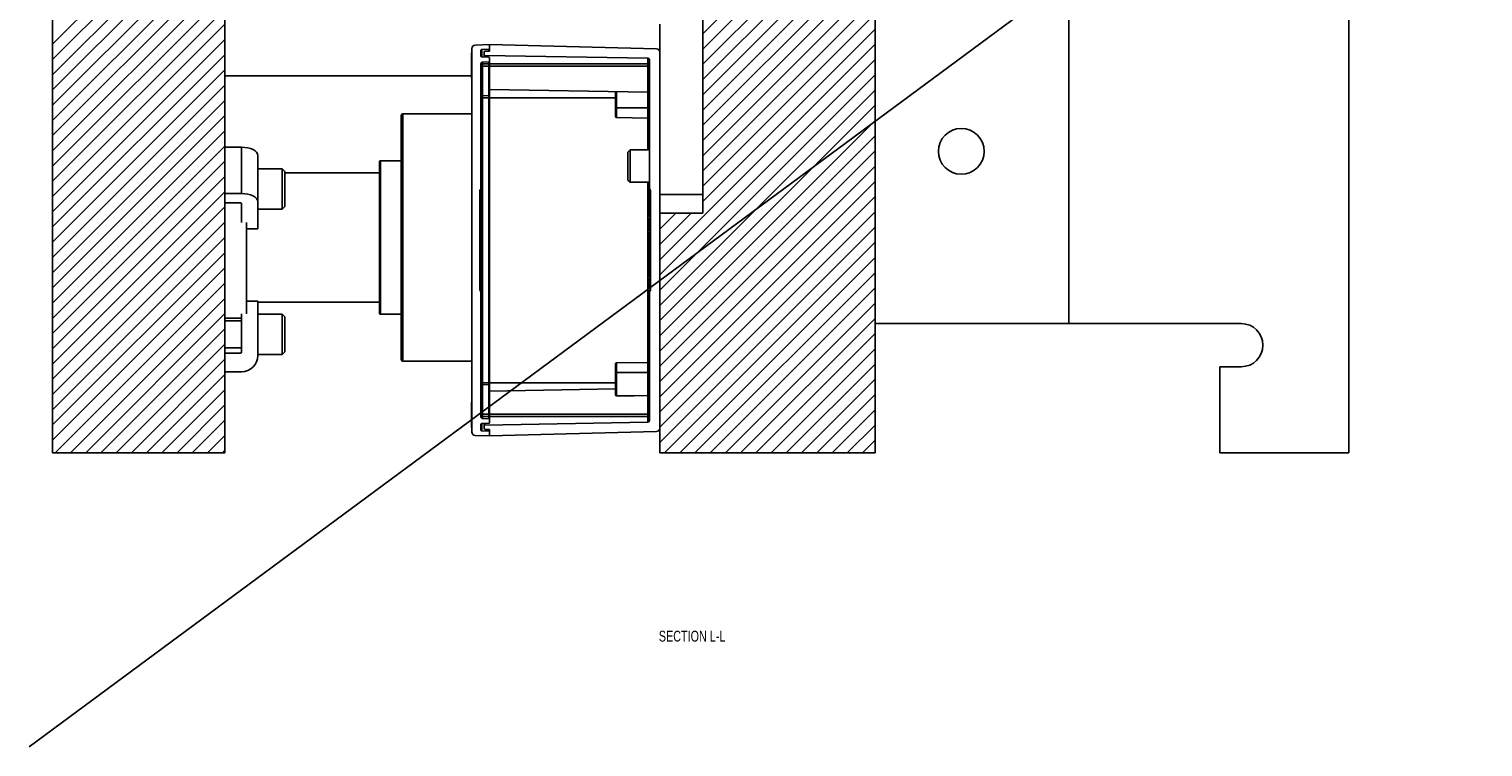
# Model space of a CAD drawing. Header units: inches. Extents: x 1802 to 2468, y -208 to -72.
# Tile 146 of 256: x 1896 to 1913, y -160 to -152. Entities that reach past the tile are written whole.
import ezdxf

# ---------------------------------------------------------------- set-up
doc = ezdxf.new("R2010")
doc.units = ezdxf.units.IN
doc.header["$LTSCALE"] = 0.5
doc.header["$MEASUREMENT"] = 0
for name, color, linetype in [('SID-M-D', 42, 'Continuous'), ('SID-M-F', 202, 'Continuous'), ('SID-M-S', 105, 'Continuous')]:
    doc.layers.add(name, color=color, linetype=linetype)
doc.styles.add('SLDTEXTSTYLE0', font='TXT', dxfattribs={"width": 0.595745})

msp = doc.modelspace()

# ---------------------------------------------------------------- linework, layer by layer
at = {"layer": 'SID-M-D'}
msp.add_line((1929.47862, -135.07226), (1895.86878, -159.93808), dxfattribs=at)
at = {"layer": 'SID-M-F', "linetype": 'Continuous'}
for p, q in [((1896.1424, -151.78061), (1898.07875, -149.84426)), ((1896.1424, -151.95739), (1898.1424, -149.95739)), ((1896.1424, -152.13417), (1898.1424, -150.13417)), ((1903.68767, -151.65996), (1905.27573, -150.0719)), ((1903.68767, -151.83674), (1905.45251, -150.0719)), ((1903.68767, -152.01351), (1905.62928, -150.0719)), ((1896.1424, -152.31094), (1898.1424, -150.31094)), ((1903.68767, -152.19029), (1905.68767, -150.19029)), ((1896.1424, -152.48772), (1898.1424, -150.48772)), ((1903.68767, -152.36707), (1905.68767, -150.36707)), ((1896.1424, -152.6645), (1898.1424, -150.6645)), ((1903.68767, -152.54384), (1905.68767, -150.54384)), ((1896.1424, -152.84127), (1898.1424, -150.84127)), ((1903.68767, -152.72062), (1905.68767, -150.72062)), ((1903.68767, -152.8974), (1905.68767, -150.8974)), ((1896.1424, -153.01805), (1898.1424, -151.01805)), ((1903.68767, -153.07417), (1905.68767, -151.07417)), ((1896.1424, -153.19483), (1898.1424, -151.19483)), ((1903.68767, -153.25095), (1905.68767, -151.25095)), ((1896.1424, -153.3716), (1898.1424, -151.3716)), ((1903.68767, -153.42773), (1905.68767, -151.42773)), ((1896.1424, -153.54838), (1898.1424, -151.54838)), ((1903.68767, -153.6045), (1905.68767, -151.6045)), ((1896.1424, -153.72516), (1898.1424, -151.72516)), ((1903.18767, -154.28128), (1905.68767, -151.78128)), ((1896.1424, -153.90193), (1898.1424, -151.90193)), ((1903.18767, -154.45806), (1905.68767, -151.95806)), ((1896.1424, -154.07871), (1898.1424, -152.07871)), ((1903.18767, -154.63483), (1905.68767, -152.13483)), ((1896.1424, -154.25549), (1898.1424, -152.25549)), ((1903.18767, -154.81161), (1905.68767, -152.31161)), ((1896.1424, -154.43226), (1898.1424, -152.43226)), ((1903.18767, -154.98839), (1905.68767, -152.48839)), ((1896.1424, -154.60904), (1898.1424, -152.60904)), ((1903.18767, -155.16516), (1905.68767, -152.66516)), ((1896.1424, -154.78582), (1898.1424, -152.78582)), ((1903.18767, -155.34194), (1905.68767, -152.84194)), ((1896.1424, -154.96259), (1898.1424, -152.96259)), ((1903.18767, -155.51872), (1905.68767, -153.01872)), ((1896.1424, -155.13937), (1898.1424, -153.13937)), ((1903.18767, -155.69549), (1905.68767, -153.19549)), ((1896.1424, -155.31615), (1898.1424, -153.31615)), ((1903.18767, -155.87227), (1905.68767, -153.37227)), ((1896.1424, -155.49292), (1898.1424, -153.49292)), ((1896.1424, -155.6697), (1898.1424, -153.6697)), ((1903.18767, -156.04905), (1905.68767, -153.54905)), ((1896.1424, -155.84648), (1898.1424, -153.84648)), ((1903.18767, -156.22582), (1905.68767, -153.72582)), ((1903.18767, -153.75095), (1903.19825, -153.74037)), ((1903.18767, -153.92773), (1903.37503, -153.74037)), ((1903.18767, -154.1045), (1903.5518, -153.74037)), ((1896.1424, -156.02325), (1898.1424, -154.02325)), ((1903.18767, -156.4026), (1905.68767, -153.9026)), ((1896.1424, -156.20003), (1898.1424, -154.20003)), ((1903.24318, -156.52387), (1905.68767, -154.07938)), ((1896.1424, -156.37681), (1898.1424, -154.37681)), ((1903.41996, -156.52387), (1905.68767, -154.25615)), ((1896.17211, -156.52387), (1898.1424, -154.55358)), ((1903.59674, -156.52387), (1905.68767, -154.43293)), ((1903.77351, -156.52387), (1905.68767, -154.60971)), ((1896.34889, -156.52387), (1898.1424, -154.73036)), ((1903.95029, -156.52387), (1905.68767, -154.78648)), ((1896.52567, -156.52387), (1898.1424, -154.90714)), ((1904.12707, -156.52387), (1905.68767, -154.96326)), ((1896.70244, -156.52387), (1898.1424, -155.08391)), ((1904.30384, -156.52387), (1905.68767, -155.14004)), ((1896.87922, -156.52387), (1898.1424, -155.26069)), ((1904.48062, -156.52387), (1905.68767, -155.31681)), ((1897.056, -156.52387), (1898.1424, -155.43747)), ((1904.6574, -156.52387), (1905.68767, -155.49359)), ((1897.23277, -156.52387), (1898.1424, -155.61424)), ((1904.83417, -156.52387), (1905.68767, -155.67037)), ((1897.40955, -156.52387), (1898.1424, -155.79102)), ((1905.01095, -156.52387), (1905.68767, -155.84714)), ((1897.58633, -156.52387), (1898.1424, -155.9678)), ((1905.18773, -156.52387), (1905.68767, -156.02392)), ((1897.7631, -156.52387), (1898.1424, -156.14457)), ((1905.3645, -156.52387), (1905.68767, -156.2007)), ((1897.93988, -156.52387), (1898.1424, -156.32135)), ((1905.54128, -156.52387), (1905.68767, -156.37747)), ((1898.11666, -156.52387), (1898.1424, -156.49813))]:
    msp.add_line(p, q, dxfattribs=at)
at = {"layer": 'SID-M-S'}
for p, q in [((1907.93767, -148.52387), (1907.93767, -155.02387)), ((1911.18767, -148.52387), (1911.18767, -156.52387)), ((1896.1424, -156.52387), (1896.1424, -149.84426)), ((1898.1424, -156.52387), (1898.1424, -149.84426)), ((1905.68767, -156.52387), (1905.68767, -150.0719)), ((1903.68767, -153.74037), (1903.68767, -150.57387)), ((1903.18767, -151.54887), (1903.18767, -151.87437)), ((1901.00657, -156.28241), (1901.00657, -151.82944)), ((1901.04457, -151.79009), (1901.2113, -151.78427)), ((1901.11287, -151.85378), (1901.11287, -151.91554)), ((1901.12406, -151.84199), (1901.20383, -151.83781)), ((1901.12406, -151.84199), (1901.12406, -151.92733)), ((1901.15998, -151.85997), (1901.2113, -151.85907)), ((1901.20383, -151.8592), (1901.20383, -151.83781)), ((1901.2113, -151.82995), (1901.2113, -151.78427)), ((1901.2113, -151.85907), (1901.2113, -151.78427)), ((1901.2113, -151.78427), (1903.14933, -151.83502)), ((1901.00657, -151.88072), (1901.00181, -151.88072)), ((1901.00181, -152.176), (1901.00181, -151.88072)), ((1901.11287, -153.45815), (1901.11287, -152.00693)), ((1901.13153, -152.00868), (1901.11287, -152.00868)), ((1901.20383, -151.93151), (1901.12406, -151.92733)), ((1901.13153, -151.98727), (1901.20383, -151.98348)), ((1901.13153, -151.98727), (1901.13153, -152.00868)), ((1901.13153, -152.00868), (1901.20383, -152.00868)), ((1901.13153, -152.00868), (1901.13153, -152.03624)), ((1901.15224, -151.86784), (1901.15224, -151.90148)), ((1901.15224, -151.92881), (1901.15224, -151.90148)), ((1901.15998, -151.90936), (1903.05022, -151.94235)), ((1901.15998, -151.90936), (1901.15998, -151.92922)), ((1901.20383, -152.00868), (1901.20383, -151.98348)), ((1901.2113, -152.00868), (1901.20383, -152.00868)), ((1901.20383, -152.03624), (1901.20383, -152.00868)), ((1901.2113, -151.97561), (1901.2113, -151.93938)), ((1901.2113, -151.97561), (1901.2113, -152.00868)), ((1901.2113, -152.00868), (1901.2113, -152.03624)), ((1903.05022, -152.00868), (1901.2113, -152.00868)), ((1903.05022, -152.00868), (1903.05022, -151.94235)), ((1903.05022, -152.00868), (1903.06956, -152.00868)), ((1903.05022, -152.03624), (1903.05022, -152.00868)), ((1903.06956, -153.45815), (1903.06956, -151.96203)), ((1903.18767, -156.23747), (1903.18767, -151.87437)), ((1901.00181, -152.14887), (1898.1424, -152.14887)), ((1901.00181, -152.176), (1901.00657, -152.176)), ((1901.13153, -152.03624), (1901.11287, -152.03624)), ((1901.13153, -152.03624), (1901.13153, -152.38097)), ((1901.13153, -152.03624), (1901.20383, -152.03624)), ((1901.20383, -152.37718), (1901.20383, -152.03624)), ((1901.2113, -152.03624), (1901.20383, -152.03624)), ((1901.2113, -152.03624), (1901.2113, -152.36932)), ((1903.05022, -152.03624), (1901.2113, -152.03624)), ((1903.05022, -152.33605), (1903.05022, -152.03624)), ((1903.05022, -152.03624), (1903.06956, -152.03624)), ((1903.05022, -152.33605), (1901.2113, -152.30395)), ((1902.67586, -152.52049), (1902.67586, -152.32952)), ((1902.68747, -152.32972), (1902.68747, -152.52049)), ((1903.05022, -152.52049), (1903.05022, -152.33605)), ((1901.13153, -152.40238), (1901.11287, -152.40238)), ((1901.13153, -152.38097), (1901.20383, -152.37718)), ((1901.13153, -152.38097), (1901.13153, -152.40238)), ((1901.13153, -152.40238), (1901.20383, -152.40238)), ((1901.13153, -152.40238), (1901.13153, -155.70946)), ((1901.20383, -152.40238), (1901.20383, -152.37718)), ((1901.2113, -152.40238), (1901.20383, -152.40238)), ((1901.20383, -155.70946), (1901.20383, -152.40238)), ((1901.2113, -152.36932), (1901.2113, -152.40238)), ((1901.2113, -152.40238), (1901.2113, -155.70946)), ((1902.67586, -152.40238), (1901.2113, -152.40238)), ((1902.67586, -152.62012), (1902.67586, -152.52049)), ((1902.68747, -152.52049), (1902.67586, -152.52049)), ((1902.68747, -152.52049), (1902.68747, -152.63193)), ((1902.68747, -152.52049), (1903.05022, -152.52049)), ((1903.05022, -152.63826), (1903.05022, -152.52049)), ((1903.06956, -152.52049), (1903.05022, -152.52049)), ((1900.18767, -155.44137), (1900.18767, -152.60637)), ((1901.00657, -152.58637), (1900.20767, -152.58637)), ((1900.20767, -155.46137), (1900.20767, -152.58637)), ((1902.68747, -152.63193), (1903.05022, -152.63826)), ((1903.05022, -153.00765), (1903.05022, -152.63826)), ((1898.1424, -152.9764), (1898.3354, -152.9764)), ((1898.3354, -152.9764), (1898.3354, -153.51334)), ((1898.37227, -152.97822), (1898.3354, -152.9764)), ((1898.40773, -152.98359), (1898.37227, -152.97822)), ((1898.4404, -152.99233), (1898.40773, -152.98359)), ((1898.46904, -153.00408), (1898.4404, -152.99233)), ((1898.49255, -153.0184), (1898.46904, -153.00408)), ((1898.51001, -153.03474), (1898.49255, -153.0184)), ((1898.52077, -153.05246), (1898.51001, -153.03474)), ((1902.84456, -153.00765), (1902.81956, -153.03265)), ((1902.81956, -153.35765), (1902.81956, -153.03265)), ((1903.06956, -153.00765), (1902.84456, -153.00765)), ((1902.84456, -153.38265), (1902.84456, -153.00765)), ((1898.5244, -153.0709), (1898.52077, -153.05246)), ((1898.5244, -153.0709), (1898.5244, -153.60784)), ((1899.93767, -154.90662), (1899.93767, -153.14112)), ((1900.18767, -153.13324), (1899.94555, -153.13324)), ((1899.94555, -154.91449), (1899.94555, -153.13324)), ((1898.80565, -153.22699), (1898.5244, -153.22699)), ((1898.8369, -153.25824), (1898.80565, -153.22699)), ((1898.80565, -153.22699), (1898.80565, -153.69574)), ((1898.8369, -153.25824), (1898.8369, -153.66449)), ((1899.93767, -153.27387), (1898.8369, -153.27387)), ((1902.81956, -153.35765), (1902.84456, -153.38265)), ((1898.1424, -153.51334), (1898.3354, -153.51334)), ((1898.3354, -153.51334), (1898.37227, -153.51515)), ((1898.37227, -153.51515), (1898.40773, -153.52053)), ((1898.40773, -153.52053), (1898.4404, -153.52926)), ((1898.4404, -153.52926), (1898.46904, -153.54101)), ((1898.46904, -153.54101), (1898.49255, -153.55533)), ((1901.10106, -153.48535), (1901.10106, -154.6265)), ((1901.1109, -153.48754), (1901.10106, -153.48702)), ((1901.1109, -153.51132), (1901.10106, -153.51098)), ((1901.11287, -153.54411), (1901.11287, -153.45815)), ((1901.11287, -154.56773), (1901.11287, -153.54411)), ((1902.84456, -153.38265), (1903.06956, -153.38265)), ((1903.05022, -155.47358), (1903.05022, -153.38265)), ((1903.06956, -153.45723), (1903.06956, -153.49043)), ((1903.06956, -153.49552), (1903.08137, -153.4949)), ((1903.06956, -153.50951), (1903.08137, -153.50951)), ((1903.06956, -153.52381), (1903.08137, -153.52443)), ((1903.06956, -153.52381), (1903.06956, -153.59197)), ((1903.08137, -154.6265), (1903.08137, -153.48535)), ((1903.68767, -153.52387), (1903.18767, -153.52387)), ((1898.3179, -153.62084), (1898.1424, -153.62084)), ((1898.3179, -153.62084), (1898.32131, -153.621)), ((1898.32131, -153.621), (1898.3246, -153.6215)), ((1898.3246, -153.6215), (1898.32762, -153.62231)), ((1898.32762, -153.62231), (1898.33027, -153.6234)), ((1898.33027, -153.6234), (1898.33245, -153.62472)), ((1898.33245, -153.62472), (1898.33407, -153.62624)), ((1898.33407, -153.62624), (1898.33506, -153.62788)), ((1898.33506, -153.62788), (1898.3354, -153.62959)), ((1898.3354, -153.84995), (1898.3354, -153.62959)), ((1898.49255, -153.55533), (1898.51001, -153.57167)), ((1898.51001, -153.57167), (1898.52077, -153.5894)), ((1898.52077, -153.5894), (1898.5244, -153.60784)), ((1898.5244, -153.60784), (1898.5244, -153.92319)), ((1898.5244, -153.69574), (1898.80565, -153.69574)), ((1898.80565, -153.69574), (1898.8369, -153.66449)), ((1901.1109, -153.55848), (1901.10106, -153.55847)), ((1901.1109, -153.59885), (1901.10106, -153.59886)), ((1901.1109, -153.61643), (1901.10106, -153.61695)), ((1901.1109, -153.65289), (1901.10106, -153.65238)), ((1901.1109, -153.66631), (1901.10106, -153.66631)), ((1901.1109, -153.67942), (1901.10106, -153.67994)), ((1901.1109, -153.59885), (1901.1109, -153.55848)), ((1901.1109, -153.74023), (1901.1109, -153.67942)), ((1903.06956, -153.59197), (1903.08137, -153.59135)), ((1903.06956, -153.60597), (1903.08137, -153.60596)), ((1903.06956, -153.62026), (1903.08137, -153.62088)), ((1903.06956, -153.62281), (1903.08137, -153.62282)), ((1903.06956, -153.63404), (1903.08137, -153.63466)), ((1903.06956, -153.63548), (1903.06956, -153.64397)), ((1903.06956, -153.64512), (1903.08137, -153.6445)), ((1903.06956, -153.64951), (1903.08137, -153.64893)), ((1903.06956, -153.64951), (1903.06956, -153.68805)), ((1903.06956, -153.68805), (1903.08137, -153.68747)), ((1903.06956, -153.71377), (1903.08137, -153.71377)), ((1898.3924, -153.84995), (1898.3924, -154.90863)), ((1901.1109, -153.74023), (1901.10106, -153.73979)), ((1901.1109, -153.76086), (1901.10106, -153.76086)), ((1901.1109, -153.77628), (1901.10106, -153.77676)), ((1901.1109, -153.77785), (1901.10106, -153.77836)), ((1901.1109, -153.78111), (1901.10106, -153.78159)), ((1901.1109, -153.78769), (1901.10106, -153.7882)), ((1901.1109, -153.80644), (1901.10106, -153.80592)), ((1901.1109, -153.88125), (1901.10106, -153.88125)), ((1903.06956, -153.73971), (1903.08137, -153.74028)), ((1903.06956, -153.73971), (1903.06956, -153.77908)), ((1903.06956, -153.77908), (1903.08137, -153.77965)), ((1903.06956, -153.78365), (1903.08137, -153.78427)), ((1903.06956, -153.78543), (1903.08137, -153.78605)), ((1903.06956, -153.78955), (1903.08137, -153.79017)), ((1903.06956, -153.79644), (1903.06956, -153.80659)), ((1903.06956, -153.80851), (1903.08137, -153.80789)), ((1903.06956, -153.82422), (1903.06956, -153.825)), ((1903.06956, -153.82685), (1903.08137, -153.82684)), ((1903.06956, -153.82685), (1903.06956, -153.83628)), ((1903.06956, -153.83628), (1903.08137, -153.83628)), ((1903.06956, -153.83812), (1903.06956, -153.84189)), ((1903.06956, -153.85792), (1903.08137, -153.85852)), ((1903.06956, -153.85792), (1903.06956, -153.88073)), ((1903.06956, -153.88073), (1903.08137, -153.88072)), ((1903.06956, -153.88073), (1903.06956, -153.90325)), ((1903.18767, -156.52387), (1903.18767, -153.74037)), ((1903.68767, -153.74037), (1903.18767, -153.74037)), ((1898.3924, -153.92319), (1898.5244, -153.92319)), ((1901.1109, -153.95501), (1901.10106, -153.95553)), ((1901.1109, -153.98163), (1901.10106, -153.98112)), ((1901.1109, -154.0002), (1901.10106, -154.00019)), ((1901.1109, -154.00966), (1901.10106, -154.00966)), ((1901.1109, -154.03152), (1901.10106, -154.03202)), ((1901.1109, -153.97967), (1901.1109, -153.95212)), ((1901.1109, -154.00966), (1901.1109, -154.0002)), ((1901.1109, -154.05395), (1901.1109, -154.03152)), ((1903.06956, -153.90325), (1903.08137, -153.90265)), ((1903.06956, -153.92502), (1903.08137, -153.92502)), ((1903.06956, -153.92502), (1903.06956, -153.93448)), ((1903.06956, -153.93448), (1903.08137, -153.93449)), ((1903.06956, -153.95294), (1903.08137, -153.95356)), ((1903.06956, -153.98567), (1903.08137, -153.98506)), ((1903.06956, -154.00401), (1903.08137, -154.004)), ((1903.06956, -154.00401), (1903.06956, -154.01344)), ((1903.06956, -154.01344), (1903.08137, -154.01344)), ((1903.06956, -154.03508), (1903.08137, -154.03568)), ((1903.06956, -154.03508), (1903.06956, -154.05789)), ((1901.1109, -154.05395), (1901.10106, -154.05395)), ((1901.1109, -154.07666), (1901.10106, -154.07616)), ((1901.1109, -154.0984), (1901.10106, -154.0984)), ((1901.1109, -154.10783), (1901.10106, -154.10784)), ((1901.1109, -154.12627), (1901.10106, -154.12679)), ((1901.1109, -154.1588), (1901.10106, -154.15828)), ((1901.1109, -154.17736), (1901.10106, -154.17735)), ((1901.1109, -154.18682), (1901.10106, -154.18683)), ((1901.1109, -154.20869), (1901.10106, -154.20919)), ((1901.1109, -154.07666), (1901.1109, -154.05395)), ((1901.1109, -154.10783), (1901.1109, -154.0984)), ((1901.1109, -154.18682), (1901.1109, -154.17736)), ((1901.1109, -154.23112), (1901.1109, -154.20869)), ((1903.06956, -154.05789), (1903.08137, -154.05789)), ((1903.06956, -154.05789), (1903.06956, -154.08042)), ((1903.06956, -154.08042), (1903.08137, -154.07982)), ((1903.06956, -154.10219), (1903.08137, -154.10218)), ((1903.06956, -154.10219), (1903.06956, -154.11165)), ((1903.06956, -154.11165), (1903.08137, -154.11165)), ((1903.06956, -154.13011), (1903.08137, -154.13072)), ((1903.06956, -154.13203), (1903.06956, -154.15972)), ((1903.06956, -154.15693), (1903.08137, -154.15632)), ((1901.1109, -154.23112), (1901.10106, -154.23112)), ((1901.1109, -154.25382), (1901.10106, -154.25333)), ((1901.1109, -154.27557), (1901.10106, -154.27556)), ((1901.1109, -154.285), (1901.10106, -154.28501)), ((1901.1109, -154.30344), (1901.10106, -154.30395)), ((1901.1109, -154.32219), (1901.10106, -154.32167)), ((1901.1109, -154.32631), (1901.10106, -154.32579)), ((1901.1109, -154.32809), (1901.10106, -154.32757)), ((1901.1109, -154.33267), (1901.10106, -154.33219)), ((1901.1109, -154.37204), (1901.10106, -154.37156)), ((1901.1109, -154.25382), (1901.1109, -154.23112)), ((1901.1109, -154.2737), (1901.1109, -154.26996)), ((1901.1109, -154.285), (1901.1109, -154.27557)), ((1901.1109, -154.28773), (1901.1109, -154.28687)), ((1901.1109, -154.37204), (1901.1109, -154.33267)), ((1903.06956, -154.2306), (1903.08137, -154.2306)), ((1903.06956, -154.3053), (1903.08137, -154.30592)), ((1903.06956, -154.31219), (1903.06956, -154.33325)), ((1903.06956, -154.32881), (1903.08137, -154.32819)), ((1903.06956, -154.3341), (1903.08137, -154.33348)), ((1903.06956, -154.33566), (1903.08137, -154.33508)), ((1903.06956, -154.3368), (1903.06956, -154.34353)), ((1903.06956, -154.35098), (1903.08137, -154.35098)), ((1903.06956, -154.37153), (1903.08137, -154.37205)), ((1903.06956, -154.37153), (1903.06956, -154.43252)), ((1901.1109, -154.39807), (1901.10106, -154.39807)), ((1901.1109, -154.42389), (1901.10106, -154.42437)), ((1901.1109, -154.46243), (1901.10106, -154.46291)), ((1901.1109, -154.46682), (1901.10106, -154.46734)), ((1901.1109, -154.4777), (1901.10106, -154.47718)), ((1901.1109, -154.48903), (1901.10106, -154.48902)), ((1901.1109, -154.49148), (1901.10106, -154.49096)), ((1901.1109, -154.50587), (1901.10106, -154.50588)), ((1901.1109, -154.51997), (1901.10106, -154.52049)), ((1901.1109, -154.46243), (1901.1109, -154.42389)), ((1901.1109, -154.58793), (1901.1109, -154.51997)), ((1903.06956, -154.43252), (1903.08137, -154.43191)), ((1903.06956, -154.44553), (1903.08137, -154.44553)), ((1903.06956, -154.45885), (1903.08137, -154.45946)), ((1903.06956, -154.4605), (1903.06956, -154.46263)), ((1903.06956, -154.46952), (1903.08137, -154.46925)), ((1903.06956, -154.46952), (1903.06956, -154.48663)), ((1903.06956, -154.49552), (1903.08137, -154.4949)), ((1903.06956, -154.51299), (1903.08137, -154.51298)), ((1903.06956, -154.51299), (1903.06956, -154.55336)), ((1903.06956, -154.55336), (1903.08137, -154.55337)), ((1903.06956, -154.55336), (1903.06956, -154.56773)), ((1901.1109, -154.58793), (1901.10106, -154.58742)), ((1901.1109, -154.60234), (1901.10106, -154.60234)), ((1901.1109, -154.61643), (1901.10106, -154.61695)), ((1901.11287, -154.56773), (1901.1109, -154.56773)), ((1901.11287, -154.65461), (1901.11287, -154.56773)), ((1901.11287, -156.10492), (1901.11287, -154.65369)), ((1903.06956, -154.56773), (1903.06956, -154.59394)), ((1903.06956, -154.60046), (1903.08137, -154.60086)), ((1903.06956, -154.6242), (1903.08137, -154.62482)), ((1903.06956, -154.63479), (1903.06956, -154.65369)), ((1903.06956, -156.14981), (1903.06956, -154.65369)), ((1898.5244, -154.76216), (1898.3924, -154.76216)), ((1898.5244, -154.76216), (1898.5244, -155.39287)), ((1898.5244, -154.77387), (1899.93767, -154.77387)), ((1898.1424, -154.96137), (1898.3354, -154.96137)), ((1898.3354, -154.99262), (1898.1424, -154.99262)), ((1898.3354, -154.90863), (1898.3354, -155.34937)), ((1898.80565, -154.91449), (1898.5244, -154.91449)), ((1898.8369, -154.94574), (1898.80565, -154.91449)), ((1898.80565, -154.91449), (1898.80565, -155.38324)), ((1898.8369, -154.94574), (1898.8369, -155.35199)), ((1899.94555, -154.91449), (1900.18767, -154.91449)), ((1905.68767, -155.02387), (1907.93767, -155.02387)), ((1907.93767, -155.02387), (1909.93767, -155.02387)), ((1898.1424, -155.30512), (1898.3354, -155.30512)), ((1898.3179, -155.36687), (1898.1424, -155.36687)), ((1898.5244, -155.38324), (1898.80565, -155.38324)), ((1898.80565, -155.38324), (1898.8369, -155.35199)), ((1900.20767, -155.46137), (1901.00657, -155.46137)), ((1902.67586, -155.59135), (1902.67586, -155.49172)), ((1902.68747, -155.47991), (1903.05022, -155.47358)), ((1902.68747, -155.47991), (1902.68747, -155.59135)), ((1903.05022, -155.59135), (1903.05022, -155.47358)), ((1909.68767, -155.52387), (1909.68767, -156.52387)), ((1909.93767, -155.52387), (1909.68767, -155.52387)), ((1898.1424, -155.58187), (1898.3354, -155.58187)), ((1901.13153, -155.70946), (1901.11287, -155.70946)), ((1901.13153, -155.70946), (1901.13153, -155.73087)), ((1901.13153, -155.70946), (1901.20383, -155.70946)), ((1901.13153, -155.73087), (1901.13153, -156.07561)), ((1901.13153, -155.73087), (1901.20383, -155.73466)), ((1901.20383, -155.73466), (1901.20383, -155.70946)), ((1901.20383, -155.70946), (1901.2113, -155.70946)), ((1901.20383, -156.07561), (1901.20383, -155.73466)), ((1901.2113, -155.70946), (1901.2113, -155.74253)), ((1902.67586, -155.70946), (1901.2113, -155.70946)), ((1902.67586, -155.85235), (1902.67586, -155.59135)), ((1902.68747, -155.59135), (1902.67586, -155.59135)), ((1902.68747, -155.59135), (1903.05022, -155.59135)), ((1902.68747, -155.59135), (1902.68747, -155.86269)), ((1903.06956, -155.59135), (1903.05022, -155.59135)), ((1903.05022, -155.85999), (1903.05022, -155.59135)), ((1901.2113, -155.74253), (1901.2113, -156.07561)), ((1902.67586, -155.78233), (1901.2113, -155.80789)), ((1902.68747, -155.86269), (1902.89061, -155.86118)), ((1902.89061, -155.86118), (1903.05022, -155.85999)), ((1903.05022, -156.07561), (1903.05022, -155.85999)), ((1901.00657, -155.93584), (1901.00181, -155.93584)), ((1901.00181, -156.23112), (1901.00181, -155.93584)), ((1901.13153, -156.07561), (1901.11287, -156.07561)), ((1901.13153, -156.07561), (1901.13153, -156.10317)), ((1901.13153, -156.07561), (1901.20383, -156.07561)), ((1901.20383, -156.10317), (1901.20383, -156.07561)), ((1901.20383, -156.07561), (1901.2113, -156.07561)), ((1901.2113, -156.07561), (1901.2113, -156.10317)), ((1903.05022, -156.07561), (1901.2113, -156.07561)), ((1903.06956, -156.07561), (1903.05022, -156.07561)), ((1903.05022, -156.10317), (1903.05022, -156.07561)), ((1901.00181, -156.23112), (1901.00657, -156.23112)), ((1901.11287, -156.10317), (1901.13153, -156.10317)), ((1901.11287, -156.1963), (1901.11287, -156.25806)), ((1901.12406, -156.18451), (1901.20383, -156.18033)), ((1901.12406, -156.18451), (1901.12406, -156.26985)), ((1901.13153, -156.10317), (1901.13153, -156.12458)), ((1901.13153, -156.10317), (1901.20383, -156.10317)), ((1901.20383, -156.12837), (1901.13153, -156.12458)), ((1901.15224, -156.21036), (1901.15224, -156.18303)), ((1901.15224, -156.21036), (1901.15224, -156.244)), ((1903.05022, -156.16949), (1901.15998, -156.20249)), ((1901.15998, -156.18263), (1901.15998, -156.20249)), ((1901.20383, -156.12837), (1901.20383, -156.10317)), ((1901.20383, -156.10317), (1901.2113, -156.10317)), ((1901.2113, -156.10317), (1901.2113, -156.13623)), ((1903.05022, -156.10317), (1901.2113, -156.10317)), ((1901.2113, -156.17247), (1901.2113, -156.13623)), ((1903.05022, -156.16949), (1903.05022, -156.10317)), ((1903.06956, -156.10317), (1903.05022, -156.10317)), ((1901.2113, -156.32757), (1901.04457, -156.32175)), ((1901.20383, -156.27403), (1901.12406, -156.26985)), ((1901.2113, -156.25277), (1901.15998, -156.25188)), ((1901.20383, -156.27403), (1901.20383, -156.25264)), ((1901.2113, -156.32757), (1901.2113, -156.25277)), ((1903.14933, -156.27683), (1901.2113, -156.32757)), ((1901.2113, -156.32757), (1901.2113, -156.2819)), ((1896.1424, -156.52387), (1898.1424, -156.52387)), ((1905.68767, -156.52387), (1903.18767, -156.52387)), ((1909.68767, -156.52387), (1911.18767, -156.52387))]:
    msp.add_line(p, q, dxfattribs=at)
msp.add_circle((1906.68767, -153.02387), 0.26565, dxfattribs=at)
for centre, radius, start, end in [((1901.04594, -151.82944), 0.03937, 92, 180), ((1901.12468, -151.85378), 0.01181, 93, 180), ((1901.20342, -151.82995), 0.00787, 273, 0), ((1903.1483, -151.87437), 0.03937, 0, 88.5), ((1901.12468, -151.91554), 0.01181, 180, 267), ((1901.13256, -152.00693), 0.01969, 93, 180), ((1901.16012, -151.86784), 0.00787, 91, 180), ((1901.16012, -151.90148), 0.00787, 180, 269), ((1901.20342, -151.93938), 0.00787, 360, 87), ((1901.20342, -151.97561), 0.00787, 273, 0), ((1903.04988, -151.96203), 0.01969, 0, 89), ((1903.04988, -152.35573), 0.01969, 0, 89), ((1901.13256, -152.40063), 0.01969, 93, 180), ((1901.20342, -152.36932), 0.00787, 273, 0), ((1900.20767, -152.60637), 0.02, 90, 180), ((1902.68767, -152.62012), 0.01181, 180, 269), ((1903.04988, -152.65794), 0.01969, 0, 89), ((1899.94555, -153.14112), 0.00787, 90, 180), ((1899.94555, -154.90662), 0.00787, 180, 270), ((1909.93767, -155.27387), 0.25, 270, 90), ((1898.3179, -155.34937), 0.0175, 270, 0), ((1898.3354, -155.39287), 0.189, 270, 0), ((1900.20767, -155.44137), 0.02, 180, 270), ((1902.68767, -155.49172), 0.01181, 91, 180), ((1903.04988, -155.4539), 0.01969, 271, 0), ((1901.13256, -155.71122), 0.01969, 180, 267), ((1901.20342, -155.74253), 0.00787, 0, 87), ((1901.13256, -156.10492), 0.01969, 180, 267), ((1901.12468, -156.1963), 0.01181, 93, 180), ((1901.16012, -156.21036), 0.00787, 91, 180), ((1901.16012, -156.244), 0.00787, 180, 269), ((1901.20342, -156.13623), 0.00787, 0, 87), ((1901.20342, -156.17247), 0.00787, 273, 360), ((1903.04988, -156.14981), 0.01969, 271, 0), ((1903.1483, -156.23747), 0.03937, 271.5, 0), ((1901.04594, -156.28241), 0.03937, 180, 268), ((1901.12468, -156.25806), 0.01181, 180, 267), ((1901.20342, -156.2819), 0.00787, 0, 87)]:
    msp.add_arc(centre, radius, start, end, dxfattribs=at)
for points, knots in [([(1901.10106, -153.48535), (1901.10106, -153.48524), (1901.10107, -153.47982), (1901.10224, -153.47167), (1901.10716, -153.46283), (1901.11078, -153.45943), (1901.11274, -153.45823), (1901.11287, -153.45815)], [0, 0, 0, 0, 0.01092776, 0.52745326, 0.77564382, 0.98534347, 1, 1, 1, 1]), ([(1901.1109, -153.51132), (1901.1109, -153.50686), (1901.1109, -153.49795), (1901.1109, -153.48911), (1901.1109, -153.48814), (1901.1109, -153.48754)], [0, 0, 0, 0, 0.27943536, 0.55921256, 1, 1, 1, 1]), ([(1901.1109, -153.55848), (1901.1109, -153.5489), (1901.1109, -153.53187), (1901.1109, -153.51757), (1901.1109, -153.51132)], [0, 0, 0, 0, 0.56241297, 1, 1, 1, 1]), ([(1903.06956, -153.45815), (1903.07033, -153.45866), (1903.0731, -153.46052), (1903.07739, -153.46586), (1903.08069, -153.47464), (1903.08137, -153.48164), (1903.08137, -153.48524), (1903.08137, -153.48535)], [0, 0, 0, 0, 0.08969361, 0.32306053, 0.65051422, 0.98909067, 1, 1, 1, 1]), ([(1903.06956, -153.49552), (1903.06956, -153.49562), (1903.06956, -153.49583), (1903.06956, -153.49862), (1903.06956, -153.5038), (1903.06956, -153.5076), (1903.06956, -153.50951)], [0, 0, 0, 0, 0.28596358, 0.563876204, 0.780520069, 1, 1, 1, 1]), ([(1903.06956, -153.50951), (1903.06956, -153.51115), (1903.06956, -153.51441), (1903.06956, -153.51872), (1903.06956, -153.52324), (1903.06956, -153.52357), (1903.06956, -153.52381)], [0, 0, 0, 0, 0.186806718, 0.371802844, 0.55682927, 1, 1, 1, 1]), ([(1901.1109, -153.61643), (1901.1109, -153.61633), (1901.1109, -153.61612), (1901.1109, -153.61211), (1901.1109, -153.60534), (1901.1109, -153.60103), (1901.1109, -153.59885)], [0, 0, 0, 0, 0.284224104, 0.558007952, 0.776422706, 1, 1, 1, 1]), ([(1901.1109, -153.64433), (1901.1109, -153.64349), (1901.1109, -153.64013), (1901.1109, -153.63505), (1901.1109, -153.63124)], [0, 0, 0, 0, 0.24901655, 1, 1, 1, 1]), ([(1901.1109, -153.66631), (1901.1109, -153.66476), (1901.1109, -153.6617), (1901.1109, -153.65763), (1901.1109, -153.65344), (1901.1109, -153.65312), (1901.1109, -153.65289)], [0, 0, 0, 0, 0.18744752, 0.37180365, 0.55703652, 1, 1, 1, 1]), ([(1901.1109, -153.67942), (1901.1109, -153.67933), (1901.1109, -153.67914), (1901.1109, -153.6765), (1901.1109, -153.67169), (1901.1109, -153.66811), (1901.1109, -153.66631)], [0, 0, 0, 0, 0.28559903, 0.56399343, 0.78063452, 1, 1, 1, 1]), ([(1903.06956, -153.59197), (1903.06956, -153.59207), (1903.06956, -153.59227), (1903.06956, -153.59515), (1903.06956, -153.60024), (1903.06956, -153.60405), (1903.06956, -153.60597)], [0, 0, 0, 0, 0.28552418, 0.56392085, 0.78073947, 1, 1, 1, 1]), ([(1903.06956, -153.60597), (1903.06956, -153.6076), (1903.06956, -153.61084), (1903.06956, -153.61513), (1903.06956, -153.61969), (1903.06956, -153.62003), (1903.06956, -153.62026)], [0, 0, 0, 0, 0.18687228, 0.37207609, 0.55707289, 1, 1, 1, 1]), ([(1903.06956, -153.62281), (1903.06956, -153.62414), (1903.06956, -153.62679), (1903.06956, -153.63009), (1903.06956, -153.63346), (1903.06956, -153.6338), (1903.06956, -153.63404)], [0, 0, 0, 0, 0.18610982, 0.36909353, 0.55454082, 1, 1, 1, 1]), ([(1903.06956, -153.64512), (1903.06956, -153.64562), (1903.06956, -153.64651), (1903.06956, -153.64858), (1903.06956, -153.64951)], [0, 0, 0, 0, 0.5544595, 1, 1, 1, 1]), ([(1903.06956, -153.68805), (1903.06956, -153.69036), (1903.06956, -153.69356), (1903.06956, -153.70458), (1903.06956, -153.7107), (1903.06956, -153.71377)], [0, 0, 0, 0, 0.5662649, 0.78236035, 1, 1, 1, 1]), ([(1903.06956, -153.71377), (1903.06956, -153.7177), (1903.06956, -153.72556), (1903.06956, -153.73457), (1903.06956, -153.73774), (1903.06956, -153.73971)], [0, 0, 0, 0, 0.27543744, 0.55176945, 1, 1, 1, 1]), ([(1901.1109, -153.76086), (1901.1109, -153.75813), (1901.1109, -153.75267), (1901.1109, -153.74581), (1901.1109, -153.74236), (1901.1109, -153.74023)], [0, 0, 0, 0, 0.2752098, 0.55203762, 1, 1, 1, 1]), ([(1901.1109, -153.77628), (1901.1109, -153.7754), (1901.1109, -153.77365), (1901.1109, -153.76839), (1901.1109, -153.76371), (1901.1109, -153.76086)], [0, 0, 0, 0, 0.28103829, 0.56175843, 1, 1, 1, 1]), ([(1901.1109, -153.88125), (1901.1109, -153.86972), (1901.1109, -153.84677), (1901.1109, -153.82033), (1901.1109, -153.80806), (1901.1109, -153.80698), (1901.1109, -153.80644)], [0, 0, 0, 0, 0.28036121, 0.5584364, 0.77866042, 1, 1, 1, 1]), ([(1901.1109, -153.95501), (1901.1109, -153.95412), (1901.1109, -153.95233), (1901.1109, -153.93422), (1901.1109, -153.90798), (1901.1109, -153.89017), (1901.1109, -153.88125)], [0, 0, 0, 0, 0.280873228, 0.559442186, 0.779161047, 1, 1, 1, 1]), ([(1903.06956, -153.77908), (1903.06956, -153.7803), (1903.06956, -153.78245), (1903.06956, -153.78329), (1903.06956, -153.78365)], [0, 0, 0, 0, 0.5654262, 1, 1, 1, 1]), ([(1903.06956, -153.78365), (1903.06956, -153.78401), (1903.06956, -153.78538), (1903.06956, -153.78541), (1903.06956, -153.78543)], [0, 0, 0, 0, 0.26480247, 1, 1, 1, 1]), ([(1903.06956, -153.80851), (1903.06956, -153.80858), (1903.06956, -153.80871), (1903.06956, -153.81038), (1903.06956, -153.81648), (1903.06956, -153.82254), (1903.06956, -153.82685)], [0, 0, 0, 0, 0.19041821, 0.37578842, 0.55628114, 1, 1, 1, 1]), ([(1903.06956, -153.83628), (1903.06956, -153.83838), (1903.06956, -153.84253), (1903.06956, -153.84885), (1903.06956, -153.85571), (1903.06956, -153.857), (1903.06956, -153.85792)], [0, 0, 0, 0, 0.19035134, 0.37587988, 0.55364359, 1, 1, 1, 1]), ([(1901.1109, -153.90912), (1901.1109, -153.90889), (1901.1109, -153.90842), (1901.1109, -153.9018), (1901.1109, -153.8972), (1901.1109, -153.89434)], [0, 0, 0, 0, 0.27216579, 0.54820893, 1, 1, 1, 1]), ([(1901.1109, -154.0002), (1901.1109, -153.99751), (1901.1109, -153.99221), (1901.1109, -153.98493), (1901.1109, -153.98189), (1901.1109, -153.98172), (1901.1109, -153.98163)], [0, 0, 0, 0, 0.28467277, 0.56150115, 0.77689749, 1, 1, 1, 1]), ([(1901.1109, -154.03152), (1901.1109, -154.03069), (1901.1109, -154.02938), (1901.1109, -154.02741), (1901.1109, -154.02494), (1901.1109, -154.02089), (1901.1109, -154.01556), (1901.1109, -154.01147), (1901.1109, -154.00966)], [0, 0, 0, 0, 0.27442375, 0.43096348, 0.5323471, 0.63416168, 0.83856399, 1, 1, 1, 1]), ([(1903.06956, -153.90325), (1903.06956, -153.90408), (1903.06956, -153.90539), (1903.06956, -153.90734), (1903.06956, -153.9098), (1903.06956, -153.91381), (1903.06956, -153.91912), (1903.06956, -153.9232), (1903.06956, -153.92502)], [0, 0, 0, 0, 0.27306528, 0.43148624, 0.53233462, 0.63362387, 0.83706729, 1, 1, 1, 1]), ([(1903.06956, -153.90474), (1903.06956, -153.90587), (1903.06956, -153.90847), (1903.06956, -153.91105), (1903.06956, -153.91129), (1903.06956, -153.91142)], [0, 0, 0, 0, 0.275534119, 0.632230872, 1, 1, 1, 1]), ([(1903.06956, -153.93448), (1903.06956, -153.93716), (1903.06956, -153.94243), (1903.06956, -153.94967), (1903.06956, -153.95269), (1903.06956, -153.95286), (1903.06956, -153.95294)], [0, 0, 0, 0, 0.28539008, 0.56177735, 0.77671805, 1, 1, 1, 1]), ([(1903.06956, -153.96081), (1903.06956, -153.96107), (1903.06956, -153.96775), (1903.06956, -153.9772), (1903.06956, -153.98628)], [0, 0, 0, 0, 0.038737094, 1, 1, 1, 1]), ([(1903.06956, -153.98567), (1903.06956, -153.98574), (1903.06956, -153.98588), (1903.06956, -153.98754), (1903.06956, -153.99365), (1903.06956, -153.9997), (1903.06956, -154.00401)], [0, 0, 0, 0, 0.19041821, 0.37578842, 0.55628114, 1, 1, 1, 1]), ([(1903.06956, -154.01344), (1903.06956, -154.01554), (1903.06956, -154.0197), (1903.06956, -154.02602), (1903.06956, -154.03287), (1903.06956, -154.03416), (1903.06956, -154.03508)], [0, 0, 0, 0, 0.19035134, 0.37587988, 0.55364359, 1, 1, 1, 1]), ([(1901.1109, -154.0984), (1901.1109, -154.09629), (1901.1109, -154.09213), (1901.1109, -154.08578), (1901.1109, -154.07888), (1901.1109, -154.07758), (1901.1109, -154.07666)], [0, 0, 0, 0, 0.1898647, 0.37562364, 0.55454155, 1, 1, 1, 1]), ([(1901.1109, -154.12627), (1901.1109, -154.1262), (1901.1109, -154.12607), (1901.1109, -154.12439), (1901.1109, -154.11825), (1901.1109, -154.11216), (1901.1109, -154.10783)], [0, 0, 0, 0, 0.18998443, 0.3756335, 0.55703583, 1, 1, 1, 1]), ([(1901.1109, -154.15093), (1901.1109, -154.15072), (1901.1109, -154.14407), (1901.1109, -154.13467), (1901.1109, -154.12556)], [0, 0, 0, 0, 0.03126079, 1, 1, 1, 1]), ([(1901.1109, -154.17736), (1901.1109, -154.17468), (1901.1109, -154.16938), (1901.1109, -154.16209), (1901.1109, -154.15905), (1901.1109, -154.15888), (1901.1109, -154.1588)], [0, 0, 0, 0, 0.28467277, 0.56150115, 0.77689749, 1, 1, 1, 1]), ([(1901.1109, -154.20869), (1901.1109, -154.20786), (1901.1109, -154.20655), (1901.1109, -154.20458), (1901.1109, -154.2021), (1901.1109, -154.19805), (1901.1109, -154.19273), (1901.1109, -154.18863), (1901.1109, -154.18682)], [0, 0, 0, 0, 0.27442375, 0.43096348, 0.5323471, 0.63416168, 0.83856399, 1, 1, 1, 1]), ([(1901.1109, -154.20718), (1901.1109, -154.206), (1901.1109, -154.20333), (1901.1109, -154.2007), (1901.1109, -154.20045), (1901.1109, -154.20032)], [0, 0, 0, 0, 0.28219897, 0.63640029, 1, 1, 1, 1]), ([(1903.06956, -154.08042), (1903.06956, -154.08125), (1903.06956, -154.08255), (1903.06956, -154.0845), (1903.06956, -154.08697), (1903.06956, -154.09098), (1903.06956, -154.09628), (1903.06956, -154.10037), (1903.06956, -154.10219)], [0, 0, 0, 0, 0.27306528, 0.43148624, 0.53233462, 0.63362387, 0.83706729, 1, 1, 1, 1]), ([(1903.06956, -154.11165), (1903.06956, -154.11432), (1903.06956, -154.11959), (1903.06956, -154.12684), (1903.06956, -154.12985), (1903.06956, -154.13002), (1903.06956, -154.13011)], [0, 0, 0, 0, 0.28539008, 0.56177735, 0.77671805, 1, 1, 1, 1]), ([(1903.06956, -154.15693), (1903.06956, -154.15783), (1903.06956, -154.15961), (1903.06956, -154.1777), (1903.06956, -154.2039), (1903.06956, -154.22168), (1903.06956, -154.2306)], [0, 0, 0, 0, 0.28095511, 0.55945801, 0.77911851, 1, 1, 1, 1]), ([(1903.06956, -154.20283), (1903.06956, -154.20305), (1903.06956, -154.20352), (1903.06956, -154.21011), (1903.06956, -154.2147), (1903.06956, -154.21755)], [0, 0, 0, 0, 0.2709542, 0.54627702, 1, 1, 1, 1]), ([(1901.1109, -154.27557), (1901.1109, -154.27346), (1901.1109, -154.26929), (1901.1109, -154.26294), (1901.1109, -154.25605), (1901.1109, -154.25475), (1901.1109, -154.25382)], [0, 0, 0, 0, 0.189864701, 0.375623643, 0.554541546, 1, 1, 1, 1]), ([(1901.1109, -154.30344), (1901.1109, -154.30337), (1901.1109, -154.30323), (1901.1109, -154.30155), (1901.1109, -154.29542), (1901.1109, -154.28932), (1901.1109, -154.285)], [0, 0, 0, 0, 0.18998443, 0.3756335, 0.55703583, 1, 1, 1, 1]), ([(1901.1109, -154.32809), (1901.1109, -154.32773), (1901.1109, -154.32636), (1901.1109, -154.32633), (1901.1109, -154.32631)], [0, 0, 0, 0, 0.26224233, 1, 1, 1, 1]), ([(1901.1109, -154.33267), (1901.1109, -154.33145), (1901.1109, -154.32929), (1901.1109, -154.32845), (1901.1109, -154.32809)], [0, 0, 0, 0, 0.564631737, 1, 1, 1, 1]), ([(1901.1109, -154.39807), (1901.1109, -154.39413), (1901.1109, -154.38623), (1901.1109, -154.37718), (1901.1109, -154.374), (1901.1109, -154.37204)], [0, 0, 0, 0, 0.27593171, 0.55268406, 1, 1, 1, 1]), ([(1903.06956, -154.2306), (1903.06956, -154.24211), (1903.06956, -154.26503), (1903.06956, -154.29143), (1903.06956, -154.30368), (1903.06956, -154.30476), (1903.06956, -154.3053)], [0, 0, 0, 0, 0.28040078, 0.55838371, 0.77858332, 1, 1, 1, 1]), ([(1903.06956, -154.32881), (1903.06956, -154.32904), (1903.06956, -154.32951), (1903.06956, -154.33309), (1903.06956, -154.33489)], [0, 0, 0, 0, 0.49600146, 1, 1, 1, 1]), ([(1903.06956, -154.33566), (1903.06956, -154.33653), (1903.06956, -154.33827), (1903.06956, -154.3435), (1903.06956, -154.34815), (1903.06956, -154.35098)], [0, 0, 0, 0, 0.28107275, 0.56174679, 1, 1, 1, 1]), ([(1903.06956, -154.35098), (1903.06956, -154.35369), (1903.06956, -154.35913), (1903.06956, -154.36596), (1903.06956, -154.3694), (1903.06956, -154.37153)], [0, 0, 0, 0, 0.27451625, 0.55082166, 1, 1, 1, 1]), ([(1901.1109, -154.42389), (1901.1109, -154.42157), (1901.1109, -154.41837), (1901.1109, -154.4073), (1901.1109, -154.40116), (1901.1109, -154.39807)], [0, 0, 0, 0, 0.56538605, 0.7820164, 1, 1, 1, 1]), ([(1901.1109, -154.46682), (1901.1109, -154.46633), (1901.1109, -154.46544), (1901.1109, -154.46336), (1901.1109, -154.46243)], [0, 0, 0, 0, 0.55517959, 1, 1, 1, 1]), ([(1901.1109, -154.48903), (1901.1109, -154.48769), (1901.1109, -154.48502), (1901.1109, -154.48167), (1901.1109, -154.47829), (1901.1109, -154.47794), (1901.1109, -154.4777)], [0, 0, 0, 0, 0.186283, 0.36927051, 0.55571947, 1, 1, 1, 1]), ([(1901.1109, -154.50587), (1901.1109, -154.50423), (1901.1109, -154.50097), (1901.1109, -154.49664), (1901.1109, -154.49206), (1901.1109, -154.49172), (1901.1109, -154.49148)], [0, 0, 0, 0, 0.18692986, 0.37247322, 0.5578113, 1, 1, 1, 1]), ([(1901.1109, -154.51997), (1901.1109, -154.51987), (1901.1109, -154.51967), (1901.1109, -154.51678), (1901.1109, -154.51164), (1901.1109, -154.5078), (1901.1109, -154.50587)], [0, 0, 0, 0, 0.2847275, 0.56328106, 0.78060075, 1, 1, 1, 1]), ([(1903.06956, -154.43252), (1903.06956, -154.43262), (1903.06956, -154.4328), (1903.06956, -154.43542), (1903.06956, -154.4402), (1903.06956, -154.44374), (1903.06956, -154.44553)], [0, 0, 0, 0, 0.28653792, 0.56473723, 0.78077893, 1, 1, 1, 1]), ([(1903.06956, -154.44553), (1903.06956, -154.44707), (1903.06956, -154.45011), (1903.06956, -154.45415), (1903.06956, -154.4583), (1903.06956, -154.45862), (1903.06956, -154.45885)], [0, 0, 0, 0, 0.18747052, 0.37130646, 0.55616893, 1, 1, 1, 1]), ([(1903.06956, -154.45479), (1903.06956, -154.45502), (1903.06956, -154.45549), (1903.06956, -154.46208), (1903.06956, -154.46666), (1903.06956, -154.46952)], [0, 0, 0, 0, 0.2709542, 0.54627702, 1, 1, 1, 1]), ([(1903.06956, -154.49552), (1903.06956, -154.49562), (1903.06956, -154.49582), (1903.06956, -154.49981), (1903.06956, -154.50654), (1903.06956, -154.51082), (1903.06956, -154.51299)], [0, 0, 0, 0, 0.28484434, 0.55790251, 0.77593255, 1, 1, 1, 1]), ([(1903.06956, -154.55336), (1903.06956, -154.56293), (1903.06956, -154.57994), (1903.06956, -154.59422), (1903.06956, -154.60046)], [0, 0, 0, 0, 0.56264979, 1, 1, 1, 1]), ([(1901.11287, -154.65369), (1901.1121, -154.65318), (1901.10934, -154.65133), (1901.10505, -154.64598), (1901.10175, -154.6372), (1901.10107, -154.6302), (1901.10106, -154.62661), (1901.10106, -154.6265)], [0, 0, 0, 0, 0.08969361, 0.323060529, 0.650514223, 0.989090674, 1, 1, 1, 1]), ([(1901.1109, -154.60234), (1901.1109, -154.60068), (1901.1109, -154.5974), (1901.1109, -154.59305), (1901.1109, -154.58851), (1901.1109, -154.58817), (1901.1109, -154.58793)], [0, 0, 0, 0, 0.18686914, 0.37222385, 0.557591, 1, 1, 1, 1]), ([(1901.1109, -154.61643), (1901.1109, -154.61632), (1901.1109, -154.61611), (1901.1109, -154.6133), (1901.1109, -154.60808), (1901.1109, -154.60426), (1901.1109, -154.60234)], [0, 0, 0, 0, 0.28512288, 0.56325076, 0.78041061, 1, 1, 1, 1]), ([(1903.06956, -154.60046), (1903.06956, -154.60491), (1903.06956, -154.61381), (1903.06956, -154.62263), (1903.06956, -154.6236), (1903.06956, -154.6242)], [0, 0, 0, 0, 0.27935343, 0.55907103, 1, 1, 1, 1]), ([(1903.08137, -154.6265), (1903.08137, -154.62661), (1903.08136, -154.63202), (1903.08019, -154.64017), (1903.07527, -154.64901), (1903.07166, -154.65241), (1903.06969, -154.65362), (1903.06956, -154.65369)], [0, 0, 0, 0, 0.01092776, 0.52745326, 0.77564382, 0.98534347, 1, 1, 1, 1]), ([(1902.68747, -155.86269), (1902.6864, -155.86262), (1902.68427, -155.86247), (1902.68114, -155.86117), (1902.67819, -155.85886), (1902.67621, -155.8557), (1902.67597, -155.85339), (1902.67586, -155.85235)], [0, 0, 0, 0, 0.14903765, 0.29741696, 0.50355016, 0.77745946, 1, 1, 1, 1]), ([(1903.06956, -155.85179), (1903.06923, -155.85293), (1903.06856, -155.8552), (1903.06362, -155.85789), (1903.05721, -155.85963), (1903.05255, -155.85987), (1903.05022, -155.85999)], [0, 0, 0, 0, 0.28075938, 0.56080161, 0.78062514, 1, 1, 1, 1])]:
    msp.add_open_spline(points, degree=3, knots=knots, dxfattribs=at)

# ---------------------------------------------------------------- texts
at = {"layer": 'SID-M-D', "style": 'SLDTEXTSTYLE0', "width": 0.75}
msp.add_text('SECTION L-L', height=0.125, dxfattribs=at).set_placement((1903.17749, -158.7146))

doc.saveas('drawing.dxf')
